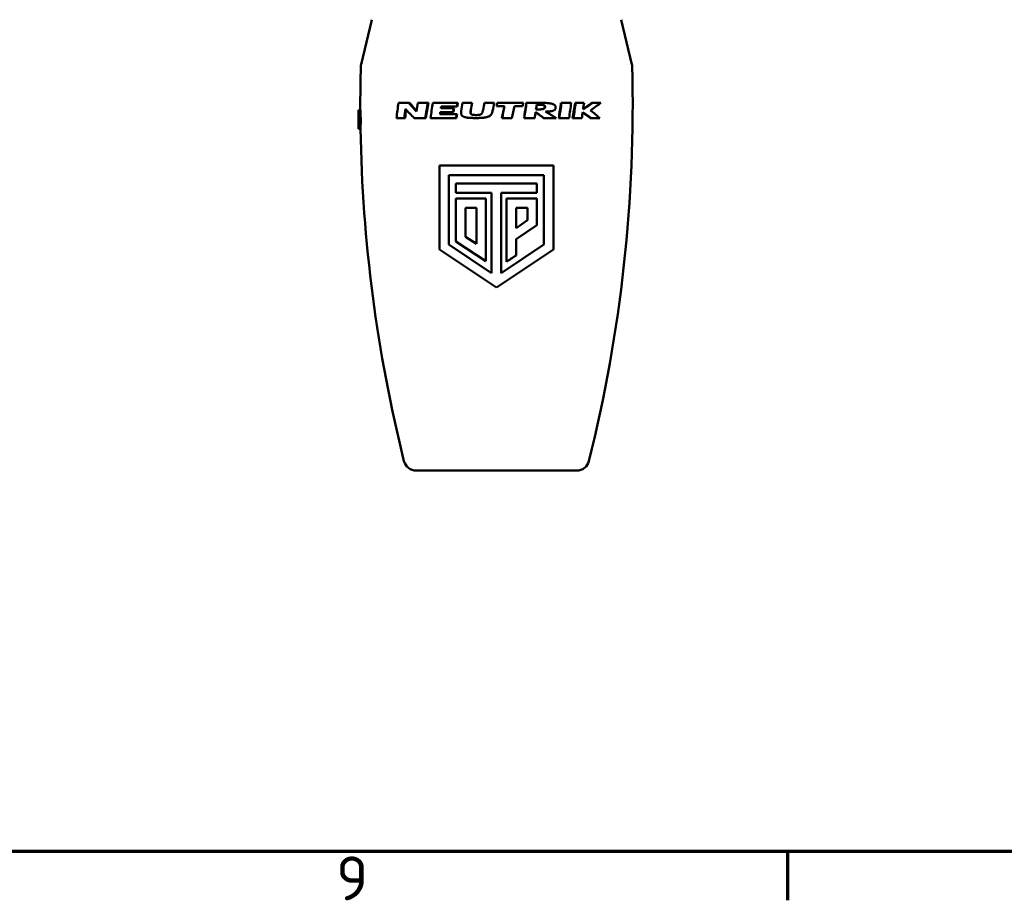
# Model space of a CAD drawing. Header units: millimetres. Extents: x 0 to 1891, y -60 to 594.
# Tile 10 of 118: x 219 to 298, y 16 to 86. Entities that reach past the tile are written whole.
import ezdxf

# ---------------------------------------------------------------- set-up
doc = ezdxf.new("R2010")
doc.units = ezdxf.units.MM
doc.layers.get('0').update_dxf_attribs({"lineweight": 25})
doc.layers.add('Rahmen (ISO)', color=7, linetype='Continuous', lineweight=70)
doc.layers.add('Sichtbar (ISO)', color=7, linetype='Continuous', lineweight=50)
doc.styles.add('Notiztext (DIN)', font='isocpeur.ttf')

# ---------------------------------------------------------------- blocks, each defined once
blk = doc.blocks.new('Ränder Vorgaberahmen')
at = {"layer": 'Rahmen (ISO)'}
blk.add_line((280.333, 20), (280.333, 16.1), dxfattribs=at)
at = {"layer": 'Rahmen (ISO)', "flags": 128}
blk.add_lwpolyline([(20, 20), (20, 574), (821, 574), (821, 20), (20, 20)], dxfattribs=at)
at = {"layer": 'Rahmen (ISO)', "insert": (244.37, 16.1), "char_height": 3.5, "attachment_point": 7, "style": 'Notiztext (DIN)'}
blk.add_mtext('9', dxfattribs=at)

msp = doc.modelspace()

# ---------------------------------------------------------------- linework, layer by layer
at = {"layer": 'Sichtbar (ISO)'}
for p, q in [((247.219, 86.261), (246.352, 82.694)), ((267.082, 86.261), (267.949, 82.694)), ((267.082, 86.261), (267.949, 82.694)), ((250.213, 79.643), (250.15, 79.643)), ((251.727, 79.643), (251.677, 79.643)), ((254.027, 79.345), (253.998, 79.345)), ((254.073, 79.643), (254.045, 79.643)), ((255.224, 79.643), (255.206, 79.643)), ((256.978, 79.643), (256.976, 79.643)), ((257.15, 79.359), (257.15, 79.359)), ((257.213, 79.643), (257.213, 79.643)), ((259.527, 79.643), (259.549, 79.643)), ((260.991, 79.299), (261.027, 79.299)), ((262.292, 79.643), (262.339, 79.643)), ((263.425, 79.643), (263.483, 79.643)), ((264.768, 79.643), (264.838, 79.643)), ((246.298, 79.063), (246.15, 79.063)), ((246.15, 77.563), (246.15, 79.063)), ((252.688, 78.747), (252.647, 78.746)), ((252.755, 79.209), (252.715, 79.209)), ((253.725, 78.904), (253.694, 78.904)), ((253.772, 79.209), (253.741, 79.209)), ((254.009, 78.747), (253.98, 78.746)), ((249.864, 78.427), (249.797, 78.426)), ((251.528, 78.427), (251.476, 78.426)), ((253.959, 78.427), (253.93, 78.426)), ((256.043, 78.445), (256.036, 78.444)), ((257.587, 78.427), (257.591, 78.426)), ((259.347, 78.427), (259.368, 78.426)), ((260.9, 78.427), (260.935, 78.426)), ((262.111, 78.427), (262.157, 78.426)), ((263.221, 78.427), (263.277, 78.426)), ((246.312, 77.563), (246.15, 77.563)), ((252.605, 74.643), (252.605, 67.961)), ((252.605, 74.643), (261.696, 74.643)), ((261.696, 67.961), (261.696, 74.643)), ((253.347, 68.347), (253.347, 73.882)), ((260.935, 73.882), (253.347, 73.882)), ((260.935, 73.882), (260.935, 68.347)), ((253.923, 73.217), (260.354, 73.217)), ((256.761, 72.456), (253.923, 72.456)), ((256.761, 72.456), (256.761, 66.066)), ((257.522, 66.066), (257.522, 72.456)), ((260.354, 72.456), (257.522, 72.456)), ((253.923, 72.027), (253.923, 68.597)), ((253.923, 72.027), (256.3, 72.027)), ((256.3, 67.009), (256.3, 72.027)), ((257.946, 72.027), (260.354, 72.027)), ((257.946, 72.027), (257.946, 66.973)), ((260.354, 69.891), (260.354, 72.027)), ((255.56, 71.266), (254.684, 71.266)), ((259.62, 71.266), (258.707, 71.266)), ((259.62, 70.278), (258.707, 69.661)), ((258.707, 68.782), (260.354, 69.891)), ((256.761, 66.066), (253.347, 68.347)), ((253.923, 68.597), (256.3, 67.009)), ((255.56, 68.392), (254.684, 68.967)), ((260.935, 68.347), (257.522, 66.066)), ((252.605, 67.961), (257.15, 64.93)), ((257.15, 64.93), (261.696, 67.961)), ((250.749, 50.337), (263.552, 50.337)), ((263.552, 50.337), (263.552, 50.337))]:
    msp.add_line(p, q, dxfattribs=at)
for centre, radius, start, end in [((363.715, 79.477), 117.418, 178.4812, 180.20233), ((246.838, 82.576), 0.5, 166.34185, 178.4812), ((150.586, 79.477), 117.418, 346.01217, 1.5188), ((150.586, 79.477), 117.418, 346.01217, 1.5188), ((267.463, 82.576), 0.5, 1.51924, 13.65815), ((267.463, 82.576), 0.5, 1.51924, 13.65815), ((363.715, 79.477), 117.418, 180.93432, 193.98782), ((250.749, 51.337), 1, 193.98782, 270), ((263.552, 51.337), 1, 270, 346.01074), ((263.552, 51.337), 1, 270, 346.01074)]:
    msp.add_arc(centre, radius, start, end, dxfattribs=at)
for centre, major_axis, ratio, start_param, end_param in [((257.151, 79.627), (10.954, -0.01), 0.001037, 2.264182, 2.365243), ((266.281, 85.575), (13.776, 78.641), 0.178055, 1.67744, 1.686339), ((257.15, 79.627), (10.953, -0.008), 0.001187, 2.094038, 2.178933), ((265.726, 84.827), (-14.516, -79.869), 0.159559, 4.806306, 4.821577), ((265.947, 84.765), (14.439, 80.021), 0.161619, 1.663981, 1.67921), ((262.781, 84.453), (13.079, 86.462), 0.113181, 1.643573, 1.657675), ((257.15, 79.627), (10.953, -0.006), 0.00131, 1.858291, 2.053099), ((257.151, 79.357), (10.954, 0.005), 0.001033, 4.297507, 4.420442), ((261.177, 82.625), (-14.489, -90.461), 0.071797, 4.756854, 4.760149), ((261.324, 82.583), (14.389, 90.555), 0.073144, 1.614895, 1.618184), ((260.698, 82.222), (14.552, 91.157), 0.062591, 1.60908, 1.616149), ((257.15, 79.627), (10.953, -0.003), 0.001376, 1.749218, 1.820896), ((260.841, 81.413), (-16.476, -83.789), 0.060777, 4.745471, 4.75219), ((260.919, 81.389), (16.364, 83.904), 0.061509, 1.603605, 1.610309), ((259.061, 80.441), (16.643, 84.141), 0.031015, 1.586419, 1.593153), ((257.15, 79.627), (10.953, -0.001), 0.001407, 1.586676, 1.658417), ((257.658, 79.66), (-17.102, -81.588), 0.007963, 4.714269, 4.722163), ((257.669, 79.657), (16.985, 81.707), 0.008076, 1.57265, 1.580525), ((257.15, 79.37), (10.953, 0), 0.001005, 4.712391, 4.771595), ((257.15, 79.627), (10.953, 0.002), 0.001406, 1.374154, 1.565038), ((256.058, 78.77), (-17.36, -78.845), 0.019418, 1.570716, 1.582545), ((256.066, 78.765), (17.477, 78.717), 0.019378, 4.712381, 4.724241), ((254.37, 78.022), (-17.417, -78.676), 0.04756, 1.586451, 1.598316), ((257.15, 79.37), (10.954, -0.001), 0.000997, 4.844212, 4.903295), ((252.689, 77.503), (-17.289, -78.332), 0.074683, 1.610972, 1.614591), ((254.47, 77.108), (-14.038, -94.2), 0.048626, 1.592039, 1.60495), ((254.581, 77.077), (14.141, 94.13), 0.047636, 4.733877, 4.746808), ((257.15, 79.627), (10.953, 0.004), 0.001358, 1.257824, 1.350043), ((253.726, 76.279), (-13.77, -93.028), 0.064789, 1.610776, 1.614928), ((250.552, 74.396), (-13.582, -86.199), 0.123936, 1.637087, 1.651211), ((250.774, 74.336), (13.661, 86.069), 0.121919, 4.779269, 4.793428), ((257.15, 79.627), (10.953, 0.008), 0.001208, 0.995873, 1.077317), ((250.373, 73.652), (-12.906, -84.302), 0.137538, 1.648492, 1.662954), ((257.15, 79.627), (10.953, 0.009), 0.001112, 0.879762, 0.954319), ((245.864, 72.809), (-14.015, -75.111), 0.220541, 1.695985, 1.702957), ((266.102, 86.247), (-12.333, -75.127), 0.196527, 4.839214, 4.848876), ((266.389, 86.177), (12.288, 75.317), 0.199194, 1.697526, 1.706315), ((257.151, 78.957), (-10.953, -0.019), 0.004555, 1.149326, 1.249663), ((257.151, 79.234), (10.955, 0.009), 0.002138, 4.295492, 4.395839), ((257.151, 79.234), (10.855, 0.009), 0.002138, 4.295486, 4.395836), ((261.505, 82.825), (-14.321, -89.808), 0.078158, 4.765127, 4.768525), ((261.673, 82.78), (14.226, 89.91), 0.07971, 1.623133, 1.626524), ((261.277, 82.485), (-14.427, -89.867), 0.072749, 4.765677, 4.769248), ((261.441, 82.442), (14.33, 89.968), 0.074285, 1.623709, 1.627273), ((253.839, 76.245), (-13.832, -93.481), 0.063248, 1.603485, 1.608578), ((245.499, 72.7), (-14.242, -76.364), 0.221512, 1.687072, 1.693314), ((257.15, 78.524), (-10.949, -0.069), 0.006386, 0.755877, 0.834352), ((257.151, 78.524), (-10.951, -0.055), 0.007426, 0.928029, 1.025978), ((257.15, 78.524), (-10.949, -0.038), 0.008286, 1.070358, 1.272235), ((257.15, 78.524), (-10.949, 0.008), 0.008932, 1.611088, 1.683752), ((257.15, 78.524), (-10.949, 0.024), 0.008693, 1.774726, 1.853081), ((257.15, 78.524), (-10.95, 0.038), 0.00825, 1.923747, 2.018942), ((257.15, 78.524), (-10.949, 0.048), 0.007789, 2.045746, 2.127422), ((257.15, 78.524), (-10.949, 0.058), 0.007223, 2.164633, 2.241133), ((257.15, 78.524), (-10.95, 0.071), 0.006209, 2.330171, 2.421464), ((253.924, 79.457), (0, -111.781), 0.000013, 4.768241, 4.775061), ((260.355, 79.457), (0, 111.868), 0.000014, 1.626608, 1.633423), ((254.686, 79.443), (0, 113.881), 0.000018, 1.642666, 1.662922), ((255.561, 79.462), (0, -116.001), 0.000013, 4.783107, 4.807969), ((258.713, 79.466), (0, 116.101), 0.000054, 1.641482, 1.655348), ((259.624, 79.45), (0, -113.962), 0.000037, 4.784267, 4.792962), ((258.68, 79.453), (-0.003, 115.958), 0.000227, 4.608912, 4.620237), ((257.88, 66.93), (11.875, 7.844), 0.000027, 4.717938, 4.78208)]:
    msp.add_ellipse(centre, major_axis=major_axis, ratio=ratio, start_param=start_param, end_param=end_param, dxfattribs=at)
for points, knots in [([(249.183, 78.426), (249.208, 78.628), (249.233, 78.831), (249.284, 79.237), (249.31, 79.44), (249.335, 79.643)], [0.000001, 0.000001, 0.000001, 0.000001, 0.0618735, 0.0618735, 0.1237459, 0.1237459, 0.1237459, 0.1237459]), ([(250.15, 79.643), (250.252, 79.526), (250.356, 79.41), (250.568, 79.177), (250.675, 79.061), (250.784, 78.945)], [0.0000009, 0.0000009, 0.0000009, 0.0000009, 0.0531151, 0.0531151, 0.106226, 0.106226, 0.106226, 0.106226]), ([(250.793, 78.999), (250.701, 79.097), (250.611, 79.195), (250.418, 79.41), (250.315, 79.526), (250.213, 79.643)], [0.00812839, 0.00812839, 0.00812839, 0.00812839, 0.05281882, 0.05281882, 0.10563839, 0.10563839, 0.10563839, 0.10563839]), ([(252.735, 79.345), (252.732, 79.322), (252.728, 79.299), (252.722, 79.254), (252.718, 79.231), (252.715, 79.209)], [0.00000698, 0.00000698, 0.00000698, 0.00000698, 0.00690243, 0.00690243, 0.01379941, 0.01379941, 0.01379941, 0.01379941]), ([(252.755, 79.209), (252.76, 79.238), (252.764, 79.267), (252.771, 79.312), (252.773, 79.328), (252.776, 79.345)], [-3.63709507, -3.63709507, -3.63709507, -3.63709507, -3.62833209, -3.62833209, -3.62333342, -3.62333342, -3.62333342, -3.62333342]), ([(257.213, 79.643), (257.202, 79.595), (257.192, 79.548), (257.171, 79.454), (257.161, 79.407), (257.15, 79.359)], [0.00001004, 0.00001004, 0.00001004, 0.00001004, 0.01451785, 0.01451785, 0.02901688, 0.02901688, 0.02901688, 0.02901688]), ([(257.15, 79.359), (257.161, 79.407), (257.171, 79.454), (257.192, 79.548), (257.203, 79.596), (257.213, 79.643)], [0.00000142, 0.00000142, 0.00000142, 0.00000142, 0.01452291, 0.01452291, 0.02904424, 0.02904424, 0.02904424, 0.02904424]), ([(260.991, 79.299), (260.989, 79.288), (260.987, 79.276), (260.983, 79.265), (260.979, 79.254), (260.975, 79.244), (260.969, 79.234), (260.963, 79.225), (260.956, 79.216), (260.949, 79.208), (260.941, 79.199), (260.932, 79.192), (260.923, 79.185), (260.914, 79.179), (260.904, 79.173), (260.894, 79.168), (260.884, 79.163), (260.874, 79.159), (260.863, 79.155), (260.853, 79.152), (260.842, 79.148), (260.83, 79.145), (260.819, 79.142), (260.808, 79.14), (260.796, 79.137), (260.784, 79.135), (260.773, 79.133), (260.76, 79.131), (260.748, 79.129), (260.736, 79.127), (260.723, 79.125), (260.71, 79.124), (260.698, 79.122), (260.684, 79.121), (260.671, 79.12), (260.658, 79.118), (260.644, 79.117), (260.631, 79.116), (260.617, 79.115), (260.603, 79.114), (260.588, 79.114), (260.574, 79.113), (260.559, 79.112), (260.545, 79.111), (260.53, 79.111), (260.515, 79.11), (260.5, 79.11), (260.484, 79.109), (260.469, 79.109), (260.453, 79.108), (260.437, 79.108), (260.421, 79.108), (260.405, 79.108), (260.389, 79.107), (260.373, 79.107), (260.356, 79.107), (260.339, 79.107), (260.322, 79.107), (260.315, 79.107), (260.307, 79.107), (260.299, 79.107)], [0, 0, 0, 0, 0.05, 0.05, 0.05, 0.1, 0.1, 0.1, 0.15, 0.15, 0.15, 0.2, 0.2, 0.2, 0.25, 0.25, 0.25, 0.3, 0.3, 0.3, 0.35, 0.35, 0.35, 0.4, 0.4, 0.4, 0.45, 0.45, 0.45, 0.5, 0.5, 0.5, 0.55, 0.55, 0.55, 0.6, 0.6, 0.6, 0.65, 0.65, 0.65, 0.7, 0.7, 0.7, 0.75, 0.75, 0.75, 0.8, 0.8, 0.8, 0.85, 0.85, 0.85, 0.9, 0.9, 0.9, 0.95, 0.95, 0.95, 0.9723596, 0.9723596, 0.9723596, 0.9723596]), ([(261.027, 79.299), (261.028, 79.306), (261.029, 79.314), (261.029, 79.321), (261.03, 79.328), (261.03, 79.335), (261.029, 79.342), (261.028, 79.349), (261.027, 79.357), (261.025, 79.364), (261.023, 79.371), (261.021, 79.377), (261.018, 79.384), (261.014, 79.39), (261.01, 79.396), (261.006, 79.401), (261.002, 79.407), (260.997, 79.412), (260.991, 79.416), (260.986, 79.42), (260.98, 79.424), (260.975, 79.428), (260.969, 79.431), (260.963, 79.435), (260.956, 79.438), (260.95, 79.441), (260.943, 79.443), (260.936, 79.446), (260.93, 79.449), (260.922, 79.451), (260.915, 79.453), (260.907, 79.455), (260.9, 79.457), (260.892, 79.459), (260.884, 79.461), (260.875, 79.463), (260.867, 79.465), (260.858, 79.466), (260.849, 79.468), (260.84, 79.469), (260.831, 79.471), (260.821, 79.472), (260.811, 79.474), (260.801, 79.475), (260.791, 79.476), (260.78, 79.477), (260.77, 79.478), (260.759, 79.479), (260.748, 79.48), (260.737, 79.481), (260.725, 79.482), (260.713, 79.483), (260.702, 79.484), (260.689, 79.485), (260.677, 79.485), (260.664, 79.486), (260.652, 79.487), (260.638, 79.487), (260.625, 79.488), (260.612, 79.488), (260.598, 79.489), (260.584, 79.489), (260.569, 79.49), (260.555, 79.49), (260.54, 79.491), (260.525, 79.491), (260.509, 79.491), (260.493, 79.491), (260.477, 79.492), (260.461, 79.492), (260.444, 79.492), (260.427, 79.492), (260.409, 79.492), (260.392, 79.492), (260.374, 79.492), (260.355, 79.492)], [0, 0, 0, 0, 0.04, 0.04, 0.04, 0.08, 0.08, 0.08, 0.12, 0.12, 0.12, 0.16, 0.16, 0.16, 0.2, 0.2, 0.2, 0.24, 0.24, 0.24, 0.28, 0.28, 0.28, 0.32, 0.32, 0.32, 0.36, 0.36, 0.36, 0.4, 0.4, 0.4, 0.44, 0.44, 0.44, 0.48, 0.48, 0.48, 0.52, 0.52, 0.52, 0.56, 0.56, 0.56, 0.6, 0.6, 0.6, 0.64, 0.64, 0.64, 0.68, 0.68, 0.68, 0.72, 0.72, 0.72, 0.76, 0.76, 0.76, 0.8, 0.8, 0.8, 0.84, 0.84, 0.84, 0.88, 0.88, 0.88, 0.92, 0.92, 0.92, 0.96, 0.96, 0.96, 1, 1, 1, 1]), ([(260.355, 79.492), (260.363, 79.492), (260.372, 79.492), (260.38, 79.492), (260.397, 79.492), (260.414, 79.492), (260.43, 79.492), (260.447, 79.492), (260.463, 79.491), (260.478, 79.491), (260.494, 79.491), (260.509, 79.491), (260.523, 79.49), (260.538, 79.49), (260.552, 79.489), (260.566, 79.489), (260.58, 79.488), (260.593, 79.488), (260.607, 79.487), (260.62, 79.487), (260.632, 79.486), (260.645, 79.485), (260.657, 79.485), (260.669, 79.484), (260.681, 79.483), (260.692, 79.482), (260.704, 79.481), (260.715, 79.48), (260.726, 79.479), (260.737, 79.478), (260.747, 79.477), (260.758, 79.476), (260.768, 79.475), (260.778, 79.474), (260.788, 79.472), (260.797, 79.471), (260.806, 79.469), (260.815, 79.468), (260.824, 79.466), (260.833, 79.465), (260.841, 79.463), (260.85, 79.461), (260.858, 79.459), (260.866, 79.457), (260.873, 79.455), (260.881, 79.453), (260.888, 79.451), (260.895, 79.449), (260.902, 79.446), (260.909, 79.443), (260.915, 79.441), (260.922, 79.438), (260.928, 79.435), (260.934, 79.431), (260.94, 79.428), (260.946, 79.424), (260.951, 79.42), (260.956, 79.416), (260.961, 79.412), (260.966, 79.407), (260.971, 79.402), (260.975, 79.396), (260.979, 79.39), (260.982, 79.384), (260.986, 79.378), (260.988, 79.371), (260.99, 79.364), (260.992, 79.357), (260.993, 79.35), (260.994, 79.342), (260.994, 79.335), (260.994, 79.328), (260.994, 79.321), (260.993, 79.314), (260.992, 79.307), (260.991, 79.299)], [0.021545, 0.021545, 0.021545, 0.021545, 0.04, 0.04, 0.04, 0.08, 0.08, 0.08, 0.12, 0.12, 0.12, 0.16, 0.16, 0.16, 0.2, 0.2, 0.2, 0.24, 0.24, 0.24, 0.28, 0.28, 0.28, 0.32, 0.32, 0.32, 0.36, 0.36, 0.36, 0.4, 0.4, 0.4, 0.44, 0.44, 0.44, 0.48, 0.48, 0.48, 0.52, 0.52, 0.52, 0.56, 0.56, 0.56, 0.6, 0.6, 0.6, 0.64, 0.64, 0.64, 0.68, 0.68, 0.68, 0.72, 0.72, 0.72, 0.76, 0.76, 0.76, 0.8, 0.8, 0.8, 0.84, 0.84, 0.84, 0.88, 0.88, 0.88, 0.92, 0.92, 0.92, 0.96, 0.96, 0.96, 1, 1, 1, 1]), ([(260.523, 79.643), (260.564, 79.643), (260.603, 79.643), (260.642, 79.642), (260.68, 79.642), (260.717, 79.642), (260.753, 79.641), (260.789, 79.64), (260.823, 79.639), (260.857, 79.638), (260.89, 79.638), (260.922, 79.636), (260.954, 79.635), (260.985, 79.634), (261.015, 79.632), (261.044, 79.631), (261.073, 79.629), (261.101, 79.627), (261.128, 79.626), (261.156, 79.624), (261.182, 79.622), (261.207, 79.619), (261.233, 79.617), (261.257, 79.615), (261.281, 79.612), (261.305, 79.609), (261.328, 79.607), (261.35, 79.604), (261.372, 79.601), (261.393, 79.597), (261.414, 79.594), (261.435, 79.591), (261.455, 79.587), (261.474, 79.583), (261.493, 79.579), (261.511, 79.575), (261.529, 79.571), (261.547, 79.567), (261.563, 79.563), (261.579, 79.558), (261.595, 79.553), (261.611, 79.549), (261.625, 79.544), (261.64, 79.538), (261.654, 79.533), (261.668, 79.528), (261.681, 79.522), (261.694, 79.516), (261.706, 79.51), (261.719, 79.503), (261.731, 79.497), (261.742, 79.489), (261.753, 79.482), (261.764, 79.474), (261.775, 79.466), (261.785, 79.457), (261.795, 79.448), (261.805, 79.437), (261.814, 79.427), (261.823, 79.416), (261.83, 79.404), (261.838, 79.391), (261.844, 79.378), (261.849, 79.365), (261.854, 79.351), (261.858, 79.337), (261.86, 79.322), (261.862, 79.308), (261.863, 79.294), (261.863, 79.279)], [0, 0, 0, 0, 0.043478, 0.043478, 0.043478, 0.086957, 0.086957, 0.086957, 0.130435, 0.130435, 0.130435, 0.173913, 0.173913, 0.173913, 0.217391, 0.217391, 0.217391, 0.26087, 0.26087, 0.26087, 0.304348, 0.304348, 0.304348, 0.347826, 0.347826, 0.347826, 0.391304, 0.391304, 0.391304, 0.434783, 0.434783, 0.434783, 0.478261, 0.478261, 0.478261, 0.521739, 0.521739, 0.521739, 0.565217, 0.565217, 0.565217, 0.608696, 0.608696, 0.608696, 0.652174, 0.652174, 0.652174, 0.695652, 0.695652, 0.695652, 0.73913, 0.73913, 0.73913, 0.782609, 0.782609, 0.782609, 0.826087, 0.826087, 0.826087, 0.869565, 0.869565, 0.869565, 0.913043, 0.913043, 0.913043, 0.956522, 0.956522, 0.956522, 1, 1, 1, 1]), ([(261.863, 79.279), (261.864, 79.253), (261.861, 79.228), (261.856, 79.205), (261.851, 79.182), (261.843, 79.16), (261.832, 79.14), (261.821, 79.12), (261.808, 79.102), (261.791, 79.085), (261.774, 79.069), (261.755, 79.054), (261.733, 79.042), (261.712, 79.029), (261.688, 79.018), (261.662, 79.009), (261.637, 79), (261.61, 78.992), (261.582, 78.985), (261.553, 78.978), (261.524, 78.973), (261.493, 78.968), (261.463, 78.963), (261.431, 78.96), (261.398, 78.956), (261.365, 78.953), (261.331, 78.951), (261.295, 78.949), (261.26, 78.947), (261.223, 78.946), (261.185, 78.945), (261.148, 78.944), (261.109, 78.943), (261.068, 78.943)], [0, 0, 0, 0, 0.090909, 0.090909, 0.090909, 0.181818, 0.181818, 0.181818, 0.272727, 0.272727, 0.272727, 0.363636, 0.363636, 0.363636, 0.454545, 0.454545, 0.454545, 0.545455, 0.545455, 0.545455, 0.636364, 0.636364, 0.636364, 0.727273, 0.727273, 0.727273, 0.818182, 0.818182, 0.818182, 0.909091, 0.909091, 0.909091, 1, 1, 1, 1]), ([(263.425, 79.643), (263.392, 79.44), (263.358, 79.238), (263.289, 78.832), (263.255, 78.629), (263.221, 78.427)], [0.0000019, 0.0000019, 0.0000019, 0.0000019, 0.0620322, 0.0620322, 0.1240606, 0.1240606, 0.1240606, 0.1240606]), ([(263.277, 78.426), (263.311, 78.629), (263.346, 78.832), (263.415, 79.237), (263.449, 79.44), (263.483, 79.643)], [0.000001, 0.000001, 0.000001, 0.000001, 0.0621037, 0.0621037, 0.1242064, 0.1242064, 0.1242064, 0.1242064]), ([(264.049, 79.121), (264.187, 79.207), (264.321, 79.293), (264.584, 79.467), (264.713, 79.555), (264.838, 79.643)], [0.0000112, 0.0000112, 0.0000112, 0.0000112, 0.0590029, 0.0590029, 0.1179989, 0.1179989, 0.1179989, 0.1179989]), ([(264.768, 79.643), (264.644, 79.555), (264.516, 79.467), (264.278, 79.308), (264.168, 79.237), (264.056, 79.165)], [0.0000025, 0.0000025, 0.0000025, 0.0000025, 0.0585643, 0.0585643, 0.1070322, 0.1070322, 0.1070322, 0.1070322]), ([(265.469, 79.643), (265.341, 79.54), (265.208, 79.437), (264.933, 79.234), (264.791, 79.133), (264.645, 79.034)], [0, 0, 0, 0, 0.0669447, 0.0669447, 0.1338835, 0.1338835, 0.1338835, 0.1338835]), ([(264.838, 79.643), (264.948, 79.643), (265.055, 79.643), (265.266, 79.643), (265.369, 79.643), (265.469, 79.643)], [-0.09259246, -0.09259246, -0.09259246, -0.09259246, -0.04630335, -0.04630335, 0, 0, 0, 0]), ([(246.15, 79.063), (246.15, 79.063), (246.152, 79.044), (246.157, 78.967), (246.16, 78.91), (246.166, 78.777), (246.17, 78.692), (246.175, 78.507), (246.176, 78.407), (246.176, 78.313), (246.176, 78.219), (246.175, 78.118), (246.17, 77.933), (246.166, 77.849), (246.16, 77.716), (246.157, 77.658), (246.152, 77.582), (246.15, 77.563), (246.15, 77.563)], [0.3391309, 0.3391309, 0.3391309, 0.3391309, 0.3673918, 0.3673918, 0.3956527, 0.3956527, 0.4239136, 0.4239136, 0.4521745, 0.4521745, 0.4521745, 0.4804355, 0.4804355, 0.5086964, 0.5086964, 0.5369573, 0.5369573, 0.5652182, 0.5652182, 0.5652182, 0.5652182]), ([(246.298, 79.063), (246.298, 79.063), (246.298, 79.063), (246.298, 79.062), (246.299, 79.043), (246.304, 78.973), (246.307, 78.922), (246.314, 78.793), (246.318, 78.715), (246.324, 78.562), (246.326, 78.491), (246.328, 78.35), (246.329, 78.283), (246.329, 78.144), (246.329, 78.074), (246.326, 77.925), (246.324, 77.85), (246.32, 77.715), (246.317, 77.659), (246.314, 77.582), (246.312, 77.563), (246.312, 77.563)], [-0.2363155, -0.2363155, -0.2363155, -0.2363155, -0.235838, -0.235838, -0.2072376, -0.2072376, -0.1794509, -0.1794509, -0.1508662, -0.1508662, -0.1286415, -0.1286415, -0.1084036, -0.1084036, -0.0866445, -0.0866445, -0.0595028, -0.0595028, -0.0297569, -0.0297569, 0, 0, 0, 0]), ([(250.588, 78.426), (250.468, 78.546), (250.351, 78.666), (250.12, 78.907), (250.007, 79.027), (249.896, 79.148)], [0.0000005, 0.0000005, 0.0000005, 0.0000005, 0.0572683, 0.0572683, 0.1145307, 0.1145307, 0.1145307, 0.1145307]), ([(252.67, 78.904), (252.666, 78.878), (252.662, 78.851), (252.654, 78.799), (252.651, 78.773), (252.647, 78.746)], [0.00000503, 0.00000503, 0.00000503, 0.00000503, 0.00797415, 0.00797415, 0.01594309, 0.01594309, 0.01594309, 0.01594309]), ([(252.647, 78.746), (252.863, 78.746), (253.083, 78.746), (253.528, 78.746), (253.753, 78.746), (253.98, 78.746)], [-0.1425336, -0.1425336, -0.1425336, -0.1425336, -0.0712693, -0.0712693, -0.000001, -0.000001, -0.000001, -0.000001]), ([(252.688, 78.747), (252.694, 78.793), (252.701, 78.84), (252.709, 78.892), (252.71, 78.898), (252.711, 78.904)], [-3.65873863, -3.65873863, -3.65873863, -3.65873863, -3.64468799, -3.64468799, -3.6428799, -3.6428799, -3.6428799, -3.6428799]), ([(252.688, 78.747), (252.907, 78.747), (253.126, 78.747), (253.555, 78.747), (253.779, 78.747), (254.009, 78.747)], [-3.2829255, -3.2829255, -3.2829255, -3.2829255, -3.2142198, -3.2142198, -3.1455186, -3.1455186, -3.1455186, -3.1455186]), ([(255.499, 78.426), (255.47, 78.426), (255.44, 78.426), (255.412, 78.426), (255.383, 78.426), (255.355, 78.427), (255.328, 78.427), (255.3, 78.428), (255.273, 78.428), (255.247, 78.429), (255.221, 78.43), (255.195, 78.43), (255.17, 78.431), (255.144, 78.432), (255.119, 78.433), (255.095, 78.435), (255.071, 78.436), (255.047, 78.437), (255.023, 78.439), (254.999, 78.44), (254.976, 78.442), (254.954, 78.444), (254.931, 78.446), (254.909, 78.448), (254.887, 78.451), (254.865, 78.453), (254.844, 78.455), (254.824, 78.458), (254.803, 78.461), (254.783, 78.464), (254.764, 78.467), (254.744, 78.471), (254.725, 78.474), (254.707, 78.478), (254.688, 78.482), (254.67, 78.486), (254.652, 78.491), (254.634, 78.495), (254.616, 78.501), (254.598, 78.506), (254.581, 78.512), (254.563, 78.518), (254.546, 78.525), (254.529, 78.533), (254.512, 78.541), (254.496, 78.55), (254.479, 78.559), (254.463, 78.569), (254.448, 78.581), (254.433, 78.592), (254.419, 78.605), (254.406, 78.619), (254.394, 78.633), (254.382, 78.649), (254.373, 78.665), (254.363, 78.681), (254.355, 78.699), (254.349, 78.716), (254.342, 78.734), (254.338, 78.753), (254.334, 78.771), (254.331, 78.79), (254.329, 78.809), (254.328, 78.828), (254.326, 78.847), (254.326, 78.866), (254.327, 78.885), (254.328, 78.904), (254.329, 78.923), (254.331, 78.942), (254.333, 78.961), (254.335, 78.98), (254.338, 78.999)], [0, 0, 0, 0, 0.041667, 0.041667, 0.041667, 0.083333, 0.083333, 0.083333, 0.125, 0.125, 0.125, 0.166667, 0.166667, 0.166667, 0.208333, 0.208333, 0.208333, 0.25, 0.25, 0.25, 0.291667, 0.291667, 0.291667, 0.333333, 0.333333, 0.333333, 0.375, 0.375, 0.375, 0.416667, 0.416667, 0.416667, 0.458333, 0.458333, 0.458333, 0.5, 0.5, 0.5, 0.541667, 0.541667, 0.541667, 0.583333, 0.583333, 0.583333, 0.625, 0.625, 0.625, 0.666667, 0.666667, 0.666667, 0.708333, 0.708333, 0.708333, 0.75, 0.75, 0.75, 0.791667, 0.791667, 0.791667, 0.833333, 0.833333, 0.833333, 0.875, 0.875, 0.875, 0.916667, 0.916667, 0.916667, 0.958333, 0.958333, 0.958333, 1, 1, 1, 1]), ([(255.097, 79.08), (255.094, 79.065), (255.091, 79.051), (255.089, 79.036), (255.087, 79.022), (255.084, 79.008), (255.082, 78.995), (255.08, 78.981), (255.079, 78.967), (255.077, 78.954), (255.076, 78.941), (255.075, 78.928), (255.074, 78.915), (255.073, 78.902), (255.073, 78.89), (255.073, 78.878), (255.073, 78.866), (255.074, 78.854), (255.075, 78.842), (255.076, 78.831), (255.078, 78.819), (255.081, 78.808), (255.084, 78.797), (255.088, 78.787), (255.093, 78.777), (255.098, 78.767), (255.104, 78.757), (255.112, 78.749), (255.119, 78.74), (255.127, 78.733), (255.136, 78.726), (255.145, 78.719), (255.155, 78.714), (255.164, 78.71), (255.173, 78.705), (255.182, 78.701), (255.191, 78.698), (255.2, 78.695), (255.209, 78.692), (255.218, 78.69), (255.227, 78.688), (255.236, 78.686), (255.245, 78.684), (255.253, 78.683), (255.262, 78.681), (255.27, 78.68), (255.279, 78.678), (255.287, 78.677), (255.295, 78.676), (255.304, 78.675), (255.312, 78.674), (255.32, 78.674), (255.328, 78.673), (255.336, 78.672), (255.344, 78.671), (255.353, 78.671), (255.361, 78.67), (255.369, 78.67), (255.377, 78.669), (255.385, 78.669), (255.393, 78.668), (255.401, 78.668), (255.409, 78.668), (255.417, 78.667), (255.425, 78.667), (255.433, 78.667), (255.441, 78.667), (255.449, 78.666), (255.457, 78.666), (255.465, 78.666), (255.473, 78.666), (255.481, 78.666), (255.49, 78.666), (255.498, 78.665), (255.506, 78.665), (255.514, 78.665), (255.522, 78.665), (255.53, 78.665), (255.538, 78.665)], [0, 0, 0, 0, 0.038462, 0.038462, 0.038462, 0.076923, 0.076923, 0.076923, 0.115385, 0.115385, 0.115385, 0.153846, 0.153846, 0.153846, 0.192308, 0.192308, 0.192308, 0.230769, 0.230769, 0.230769, 0.269231, 0.269231, 0.269231, 0.307692, 0.307692, 0.307692, 0.346154, 0.346154, 0.346154, 0.384615, 0.384615, 0.384615, 0.423077, 0.423077, 0.423077, 0.461538, 0.461538, 0.461538, 0.5, 0.5, 0.5, 0.538462, 0.538462, 0.538462, 0.576923, 0.576923, 0.576923, 0.615385, 0.615385, 0.615385, 0.653846, 0.653846, 0.653846, 0.692308, 0.692308, 0.692308, 0.730769, 0.730769, 0.730769, 0.769231, 0.769231, 0.769231, 0.807692, 0.807692, 0.807692, 0.846154, 0.846154, 0.846154, 0.884615, 0.884615, 0.884615, 0.923077, 0.923077, 0.923077, 0.961538, 0.961538, 0.961538, 1, 1, 1, 1]), ([(255.568, 78.666), (255.563, 78.666), (255.558, 78.666), (255.553, 78.666), (255.545, 78.666), (255.537, 78.666), (255.529, 78.666), (255.521, 78.666), (255.513, 78.666), (255.505, 78.666), (255.497, 78.666), (255.489, 78.666), (255.481, 78.667), (255.473, 78.667), (255.465, 78.667), (255.457, 78.667), (255.449, 78.667), (255.441, 78.668), (255.433, 78.668), (255.425, 78.668), (255.417, 78.669), (255.409, 78.669), (255.401, 78.669), (255.393, 78.67), (255.385, 78.67), (255.377, 78.671), (255.369, 78.671), (255.361, 78.672), (255.353, 78.673), (255.345, 78.673), (255.337, 78.674), (255.329, 78.675), (255.321, 78.676), (255.312, 78.677), (255.304, 78.678), (255.296, 78.679), (255.287, 78.68), (255.279, 78.682), (255.271, 78.683), (255.262, 78.685), (255.253, 78.687), (255.245, 78.689), (255.236, 78.691), (255.227, 78.693), (255.218, 78.696), (255.209, 78.699), (255.2, 78.702), (255.191, 78.706), (255.182, 78.71), (255.173, 78.715), (255.164, 78.72), (255.155, 78.727), (255.146, 78.733), (255.137, 78.741), (255.13, 78.75), (255.123, 78.758), (255.117, 78.767), (255.112, 78.777), (255.107, 78.787), (255.103, 78.798), (255.1, 78.809), (255.097, 78.82), (255.095, 78.831), (255.094, 78.843), (255.093, 78.854), (255.092, 78.866), (255.092, 78.878), (255.092, 78.89), (255.092, 78.903), (255.093, 78.915), (255.094, 78.928), (255.095, 78.941), (255.096, 78.954), (255.098, 78.968), (255.099, 78.981), (255.101, 78.995), (255.103, 79.009), (255.105, 79.023), (255.108, 79.037), (255.11, 79.051), (255.113, 79.066), (255.116, 79.08)], [0, 0, 0, 0, 0.0232, 0.0232, 0.0232, 0.060769, 0.060769, 0.060769, 0.098338, 0.098338, 0.098338, 0.135907, 0.135907, 0.135907, 0.173477, 0.173477, 0.173477, 0.211046, 0.211046, 0.211046, 0.248615, 0.248615, 0.248615, 0.286184, 0.286184, 0.286184, 0.323754, 0.323754, 0.323754, 0.361323, 0.361323, 0.361323, 0.398892, 0.398892, 0.398892, 0.436461, 0.436461, 0.436461, 0.474031, 0.474031, 0.474031, 0.5116, 0.5116, 0.5116, 0.549169, 0.549169, 0.549169, 0.586738, 0.586738, 0.586738, 0.624308, 0.624308, 0.624308, 0.661877, 0.661877, 0.661877, 0.699446, 0.699446, 0.699446, 0.737015, 0.737015, 0.737015, 0.774585, 0.774585, 0.774585, 0.812154, 0.812154, 0.812154, 0.849723, 0.849723, 0.849723, 0.887292, 0.887292, 0.887292, 0.924862, 0.924862, 0.924862, 0.962431, 0.962431, 0.962431, 1, 1, 1, 1]), ([(256.841, 78.999), (256.836, 78.969), (256.828, 78.939), (256.819, 78.91), (256.811, 78.881), (256.8, 78.852), (256.788, 78.824), (256.776, 78.796), (256.762, 78.769), (256.746, 78.743), (256.729, 78.717), (256.71, 78.692), (256.689, 78.669), (256.669, 78.647), (256.646, 78.627), (256.621, 78.609), (256.597, 78.591), (256.571, 78.575), (256.544, 78.561), (256.517, 78.547), (256.49, 78.535), (256.462, 78.525), (256.433, 78.515), (256.404, 78.506), (256.375, 78.498), (256.346, 78.49), (256.316, 78.484), (256.285, 78.478), (256.255, 78.472), (256.225, 78.467), (256.194, 78.462), (256.163, 78.458), (256.133, 78.454), (256.102, 78.451), (256.071, 78.447), (256.041, 78.445), (256.01, 78.442), (255.979, 78.44), (255.948, 78.438), (255.916, 78.436), (255.884, 78.434), (255.852, 78.433), (255.819, 78.431), (255.787, 78.43), (255.753, 78.429), (255.719, 78.428), (255.684, 78.427), (255.649, 78.427), (255.612, 78.426), (255.576, 78.426), (255.538, 78.426), (255.499, 78.426)], [0, 0, 0, 0, 0.058824, 0.058824, 0.058824, 0.117647, 0.117647, 0.117647, 0.176471, 0.176471, 0.176471, 0.235294, 0.235294, 0.235294, 0.294118, 0.294118, 0.294118, 0.352941, 0.352941, 0.352941, 0.411765, 0.411765, 0.411765, 0.470588, 0.470588, 0.470588, 0.529412, 0.529412, 0.529412, 0.588235, 0.588235, 0.588235, 0.647059, 0.647059, 0.647059, 0.705882, 0.705882, 0.705882, 0.764706, 0.764706, 0.764706, 0.823529, 0.823529, 0.823529, 0.882353, 0.882353, 0.882353, 0.941176, 0.941176, 0.941176, 1, 1, 1, 1]), ([(255.538, 78.665), (255.562, 78.665), (255.584, 78.666), (255.605, 78.666), (255.627, 78.666), (255.647, 78.667), (255.665, 78.668), (255.684, 78.669), (255.702, 78.67), (255.72, 78.672), (255.737, 78.674), (255.754, 78.675), (255.77, 78.678), (255.786, 78.68), (255.802, 78.683), (255.818, 78.687), (255.833, 78.691), (255.848, 78.695), (255.863, 78.701), (255.878, 78.706), (255.893, 78.713), (255.907, 78.721), (255.921, 78.729), (255.935, 78.738), (255.947, 78.749), (255.959, 78.76), (255.97, 78.772), (255.979, 78.785), (255.989, 78.799), (255.998, 78.812), (256.005, 78.827), (256.013, 78.841), (256.019, 78.855), (256.025, 78.87), (256.031, 78.885), (256.036, 78.9), (256.041, 78.916), (256.046, 78.931), (256.051, 78.948), (256.055, 78.964), (256.059, 78.981), (256.064, 78.999), (256.068, 79.017), (256.072, 79.036), (256.076, 79.056), (256.08, 79.076)], [0, 0, 0, 0, 0.066667, 0.066667, 0.066667, 0.133333, 0.133333, 0.133333, 0.2, 0.2, 0.2, 0.266667, 0.266667, 0.266667, 0.333333, 0.333333, 0.333333, 0.4, 0.4, 0.4, 0.466667, 0.466667, 0.466667, 0.533333, 0.533333, 0.533333, 0.6, 0.6, 0.6, 0.666667, 0.666667, 0.666667, 0.733333, 0.733333, 0.733333, 0.8, 0.8, 0.8, 0.866667, 0.866667, 0.866667, 0.933333, 0.933333, 0.933333, 1, 1, 1, 1]), ([(255.568, 78.666), (255.567, 78.666), (255.566, 78.666), (255.564, 78.666), (255.562, 78.666), (255.559, 78.666), (255.555, 78.666), (255.551, 78.665), (255.545, 78.665), (255.538, 78.665)], [0, 0, 0, 0, 0.3333333, 0.3333333, 0.3333333, 0.6666667, 0.6666667, 0.6666667, 1, 1, 1, 1]), ([(255.568, 78.666), (255.567, 78.666), (255.566, 78.666), (255.564, 78.666), (255.562, 78.666), (255.559, 78.666), (255.555, 78.666), (255.551, 78.665), (255.545, 78.665), (255.538, 78.665)], [0.0078661, 0.0078661, 0.0078661, 0.0078661, 0.3333333, 0.3333333, 0.3333333, 0.6666667, 0.6666667, 0.6666667, 1, 1, 1, 1]), ([(255.671, 78.668), (255.655, 78.668), (255.638, 78.667), (255.62, 78.667), (255.603, 78.666), (255.586, 78.666), (255.568, 78.666)], [0.8882112, 0.8882112, 0.8882112, 0.8882112, 0.946778, 0.946778, 0.946778, 1, 1, 1, 1]), ([(255.67, 78.668), (255.654, 78.668), (255.637, 78.667), (255.62, 78.667), (255.603, 78.666), (255.586, 78.666), (255.568, 78.666)], [0.889382, 0.889382, 0.889382, 0.889382, 0.946778, 0.946778, 0.946778, 1, 1, 1, 1]), ([(256.043, 78.445), (256.066, 78.447), (256.089, 78.449), (256.112, 78.452), (256.142, 78.455), (256.172, 78.459), (256.203, 78.463), (256.233, 78.468), (256.263, 78.473), (256.293, 78.479), (256.323, 78.484), (256.353, 78.491), (256.382, 78.499), (256.411, 78.507), (256.44, 78.516), (256.468, 78.526), (256.496, 78.536), (256.523, 78.548), (256.55, 78.562), (256.576, 78.576), (256.602, 78.591), (256.626, 78.609), (256.65, 78.627), (256.673, 78.647), (256.694, 78.67), (256.714, 78.692), (256.733, 78.717), (256.749, 78.743), (256.766, 78.769), (256.78, 78.797), (256.792, 78.825), (256.804, 78.853), (256.814, 78.882), (256.822, 78.911), (256.831, 78.94), (256.838, 78.969), (256.844, 78.999)], [0.3089706, 0.3089706, 0.3089706, 0.3089706, 0.3529412, 0.3529412, 0.3529412, 0.4117647, 0.4117647, 0.4117647, 0.4705882, 0.4705882, 0.4705882, 0.5294118, 0.5294118, 0.5294118, 0.5882353, 0.5882353, 0.5882353, 0.6470588, 0.6470588, 0.6470588, 0.7058824, 0.7058824, 0.7058824, 0.7647059, 0.7647059, 0.7647059, 0.8235294, 0.8235294, 0.8235294, 0.8823529, 0.8823529, 0.8823529, 0.9411765, 0.9411765, 0.9411765, 1, 1, 1, 1]), ([(260.267, 78.884), (260.369, 78.811), (260.471, 78.738), (260.682, 78.585), (260.792, 78.506), (260.9, 78.427)], [0.00327631, 0.00327631, 0.00327631, 0.00327631, 0.04215255, 0.04215255, 0.08430164, 0.08430164, 0.08430164, 0.08430164]), ([(260.935, 78.426), (260.825, 78.505), (260.715, 78.585), (260.493, 78.743), (260.382, 78.823), (260.269, 78.902)], [0.00000058, 0.00000058, 0.00000058, 0.00000058, 0.04242633, 0.04242633, 0.08485029, 0.08485029, 0.08485029, 0.08485029]), ([(261.068, 78.943), (261.208, 78.857), (261.347, 78.771), (261.623, 78.599), (261.759, 78.512), (261.894, 78.426)], [0.0000015, 0.0000015, 0.0000015, 0.0000015, 0.0519773, 0.0519773, 0.1039507, 0.1039507, 0.1039507, 0.1039507]), ([(264.022, 78.862), (264.115, 78.797), (264.208, 78.731), (264.408, 78.586), (264.514, 78.506), (264.619, 78.427)], [0.00831327, 0.00831327, 0.00831327, 0.00831327, 0.04968296, 0.04968296, 0.09936722, 0.09936722, 0.09936722, 0.09936722]), ([(264.688, 78.426), (264.582, 78.506), (264.474, 78.585), (264.254, 78.744), (264.142, 78.823), (264.028, 78.901)], [0, 0, 0, 0, 0.050048, 0.050048, 0.1000913, 0.1000913, 0.1000913, 0.1000913]), ([(264.645, 79.034), (264.775, 78.934), (264.901, 78.833), (265.146, 78.63), (265.265, 78.528), (265.381, 78.426)], [0.000005, 0.000005, 0.000005, 0.000005, 0.0612049, 0.0612049, 0.1223989, 0.1223989, 0.1223989, 0.1223989]), ([(264.619, 78.427), (264.631, 78.427), (264.642, 78.426), (264.665, 78.426), (264.677, 78.426), (264.688, 78.426)], [0.000008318, 0.000008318, 0.000008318, 0.000008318, 0.005008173, 0.005008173, 0.010008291, 0.010008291, 0.010008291, 0.010008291])]:
    msp.add_open_spline(points, degree=3, knots=knots, dxfattribs=at)
msp.add_open_spline([(260.299, 79.106), (260.317, 79.106), (260.352, 79.106), (260.402, 79.107), (260.452, 79.107), (260.5, 79.108), (260.546, 79.11), (260.591, 79.112), (260.635, 79.114), (260.677, 79.117), (260.717, 79.12), (260.756, 79.125), (260.794, 79.13), (260.83, 79.137), (260.865, 79.145), (260.898, 79.155), (260.929, 79.167), (260.958, 79.184), (260.985, 79.207), (261.005, 79.233), (261.019, 79.265), (261.025, 79.287), (261.027, 79.299)], degree=3, dxfattribs=at)

# ---------------------------------------------------------------- block references
msp.add_blockref('Ränder Vorgaberahmen', (0, 0))

doc.saveas('drawing.dxf')
